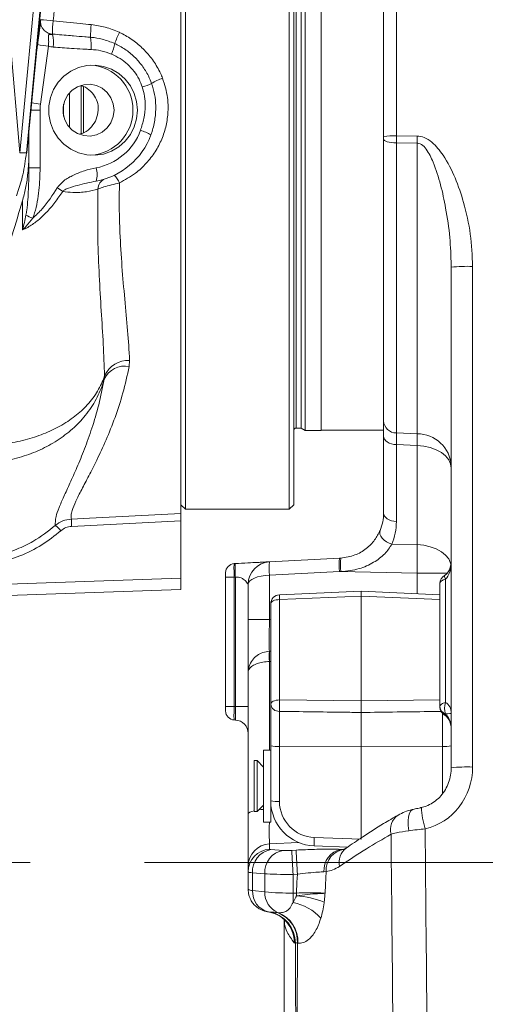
# Model space of a CAD drawing. Header units: millimetres. Extents: x 0 to 8410, y 0 to 5940.
# Tile 123 of 256: x 3495 to 3599, y 2753 to 2971. Entities that reach past the tile are written whole.
import ezdxf

# ---------------------------------------------------------------- set-up
doc = ezdxf.new("R2010")
doc.units = ezdxf.units.MM
doc.header["$LTSCALE"] = 10
doc.linetypes.add('CENTERX2', pattern=[20.32, 12.7, -2.54, 2.54, -2.54])

msp = doc.modelspace()

# ---------------------------------------------------------------- linework, layer by layer
at = {"color": 7, "linetype": 'Continuous', "lineweight": 0}
for p, q in [((3555.104184, 2862.54482), (3555.104184, 3083.544776)), ((3556.104179, 3082.544729), (3556.104179, 2863.544747)), ((3504.622291, 3037.682221), (3495.369169, 2941.58487)), ((3496.945284, 2941.596672), (3506.199028, 3037.70046)), ((3531.104181, 3015.33632), (3531.104181, 2861.57839)), ((3576.004188, 2945.238993), (3576.004188, 2976.458118)), ((3532.104183, 2973.044798), (3532.104183, 2862.54482)), ((3557.738158, 2973.044798), (3557.738158, 2880.544707)), ((3558.604184, 2973.044798), (3558.604184, 2880.044744)), ((3562.204178, 2973.044798), (3562.204178, 2880.044744)), ((3499.977234, 2970.395372), (3499.137919, 2964.368031)), ((3500.809174, 2968.722388), (3501.66383, 2968.133614)), ((3506.40418, 2954.901502), (3506.40418, 2947.188065)), ((3509.004179, 2945.848748), (3509.004179, 2956.560418)), ((3509.50418, 2956.262633), (3509.50418, 2945.975468)), ((3505.10418, 2949.676559), (3505.10418, 2952.413008)), ((3497.404184, 2946.36254), (3497.404184, 2940.619871)), ((3576.004188, 2882.135675), (3576.004188, 2944.612548)), ((3495.369169, 2941.58487), (3495.366789, 2941.558644)), ((3591.004189, 2916.222617), (3590.981599, 2916.679904)), ((3591.004189, 2805.201099), (3591.004189, 2916.222617)), ((3556.60418, 2880.544707), (3557.738158, 2880.544707)), ((3557.738158, 2880.544707), (3558.604184, 2880.044744)), ((3558.604184, 2880.044744), (3562.204178, 2880.044744)), ((3562.204178, 2880.04975), (3576.004188, 2880.04975)), ((3576.004188, 2861.704514), (3576.004188, 2878.769204)), ((3531.104181, 2863.544747), (3532.104183, 2862.54482)), ((3555.104184, 2862.54482), (3556.104179, 2863.544747)), ((3532.104183, 2862.54482), (3555.104184, 2862.54482)), ((3531.104181, 2859.940931), (3531.104181, 2847.242758)), ((3542.899508, 2850.480005), (3543.161187, 2850.493714)), ((3550.742503, 2850.891039), (3566.23299, 2851.702854)), ((3566.23299, 2851.702854), (3566.527541, 2851.718232)), ((3541.004184, 2847.484038), (3541.004184, 2848.482654)), ((3541.004184, 2818.801329), (3541.004184, 2847.484038)), ((3546.004179, 2838.124916), (3546.004179, 2845.897839)), ((3588.504176, 2845.953033), (3588.504176, 2846.106932)), ((3588.504176, 2818.929717), (3588.504176, 2845.953033)), ((3531.104181, 2844.764874), (3434.804182, 2841.40198)), ((3571.004178, 2844.358847), (3552.917394, 2843.573258)), ((3588.504176, 2843.598768), (3571.004178, 2844.358847)), ((3571.004178, 2843.298361), (3571.004178, 2844.358847)), ((3571.004178, 2843.298361), (3571.004178, 2820.064232)), ((3551.004182, 2819.319889), (3551.004182, 2841.575191)), ((3546.004179, 2826.462791), (3546.004179, 2838.124916)), ((3546.004179, 2794.918463), (3546.004179, 2826.462791)), ((3551.004182, 2810.060665), (3551.004182, 2819.319889)), ((3541.004184, 2817.802593), (3541.004184, 2818.801329)), ((3571.004178, 2817.469046), (3571.004178, 2809.877202)), ((3588.504176, 2818.775818), (3588.504176, 2818.929717)), ((3588.504176, 2818.740294), (3588.504176, 2818.775818)), ((3588.504176, 2818.655059), (3588.504176, 2818.740294)), ((3543.161187, 2815.791652), (3542.899508, 2815.805361)), ((3551.004182, 2809.14478), (3549.404185, 2809.14478)), ((3549.404185, 2798.08037), (3549.404185, 2809.14478)), ((3551.004182, 2797.865436), (3551.004182, 2810.060665)), ((3571.004178, 2809.877202), (3571.004178, 2789.345786)), ((3547.954183, 2806.794808), (3547.304179, 2806.794808)), ((3547.304179, 2800.330803), (3547.304179, 2806.794808)), ((3549.404185, 2805.344746), (3547.954183, 2806.794808)), ((3547.954183, 2800.330803), (3547.954183, 2806.794808)), ((3547.304179, 2795.494721), (3547.304179, 2800.330803)), ((3547.954183, 2795.494721), (3547.954183, 2800.330803)), ((3549.404185, 2793.144748), (3549.404185, 2798.08037)), ((3551.004182, 2793.144748), (3551.004182, 2797.865436)), ((3547.304179, 2795.494721), (3547.954183, 2795.494721)), ((3547.954183, 2795.494721), (3549.404185, 2796.944782)), ((3546.004179, 2783.345148), (3546.004179, 2794.918463)), ((3549.404185, 2793.144748), (3551.004182, 2793.144748)), ((3560.650494, 2787.872359), (3568.053927, 2787.59639)), ((3546.004179, 2782.142326), (3546.004179, 2783.345148)), ((3546.004179, 2778.255031), (3546.004179, 2782.142326))]:
    msp.add_line(p, q, dxfattribs=at)
at = {"color": 8, "linetype": 'Continuous', "lineweight": 0}
for p, q in [((3556.60418, 3065.544769), (3556.60418, 2880.544707)), ((3496.849186, 2941.584036), (3506.10293, 3037.687823)), ((3578.847181, 2975.948736), (3578.847181, 2945.344374)), ((3502.734933, 2967.921183), (3502.654101, 2967.822597)), ((3499.128725, 2964.272544), (3499.317023, 2965.622589)), ((3501.767326, 2965.208218), (3499.973785, 2952.349469)), ((3497.855033, 2951.044724), (3499.883238, 2951.044724)), ((3499.883238, 2951.044724), (3499.883238, 2938.261911)), ((3578.847181, 2945.344374), (3583.422865, 2945.314452)), ((3583.422865, 2943.750069), (3578.847181, 2943.778083)), ((3578.847181, 2943.778083), (3578.847181, 2879.467651)), ((3583.422865, 2879.275128), (3583.422865, 2943.750069)), ((3497.404184, 2938.261911), (3499.883238, 2938.261911)), ((3496.004983, 2924.499676), (3495.980538, 2930.911467)), ((3595.742505, 2916.398093), (3595.742505, 2805.376575)), ((3519.725848, 2895.568177), (3519.627425, 2894.227192)), ((3514.107626, 2891.413614), (3514.160651, 2892.132923)), ((3578.847181, 2879.467651), (3583.422865, 2879.275128)), ((3583.422865, 2876.687572), (3578.847181, 2876.878068)), ((3578.847181, 2876.878068), (3578.847181, 2859.813377)), ((3583.422865, 2854.690477), (3583.422865, 2876.687572)), ((3531.104181, 2859.940931), (3506.857786, 2858.740852)), ((3577.839281, 2854.794547), (3583.422865, 2854.690477)), ((3543.161187, 2847.497747), (3542.899508, 2847.484038)), ((3543.161187, 2818.78762), (3543.161187, 2847.497747)), ((3566.23299, 2848.706886), (3550.742503, 2847.895071)), ((3550.742503, 2847.895071), (3550.742503, 2838.124916)), ((3583.422865, 2848.38669), (3566.23299, 2848.706886)), ((3566.527452, 2848.717548), (3566.232992, 2848.706938)), ((3590.190704, 2848.38669), (3583.422865, 2848.38669)), ((3583.422865, 2843.819544), (3583.422865, 2848.38669)), ((3434.817386, 2843.880341), (3531.104181, 2847.242758)), ((3542.899508, 2847.484038), (3541.004184, 2847.484038)), ((3542.899508, 2847.484038), (3542.899508, 2818.801329)), ((3589.754175, 2847.00577), (3589.754175, 2819.674656)), ((3571.004178, 2843.298361), (3552.934382, 2842.513606)), ((3588.504176, 2842.538282), (3571.004178, 2843.298361)), ((3552.934382, 2842.513606), (3552.934382, 2820.258185)), ((3546.004179, 2838.124916), (3550.742503, 2838.124916)), ((3550.742503, 2838.124916), (3551.004182, 2838.138625)), ((3550.699357, 2831.052944), (3550.716612, 2831.053898)), ((3550.742503, 2828.783557), (3550.699357, 2828.782246)), ((3550.742503, 2828.783557), (3550.742503, 2809.14478)), ((3552.934382, 2820.258185), (3571.004178, 2820.064232)), ((3571.004178, 2820.064232), (3588.504176, 2820.252106)), ((3542.899508, 2818.801329), (3541.004184, 2818.801329)), ((3542.899508, 2818.801329), (3543.161187, 2818.78762)), ((3546.004179, 2818.78762), (3543.161187, 2818.78762)), ((3552.934382, 2817.715094), (3552.934382, 2809.92119)), ((3589.073982, 2809.92119), (3589.073982, 2817.256972)), ((3589.754175, 2817.154214), (3589.754175, 2817.033455)), ((3552.934382, 2809.92119), (3571.004178, 2809.877202)), ((3552.934382, 2809.92119), (3552.934382, 2797.725961)), ((3589.073982, 2809.92119), (3571.004178, 2809.877202)), ((3589.073982, 2799.485371), (3589.073982, 2809.92119)), ((3551.004182, 2796.054647), (3551.168751, 2796.062753)), ((3557.160157, 2788.64424), (3550.742503, 2788.32607)), ((3560.655187, 2789.731547), (3571.004178, 2789.345786)), ((3550.742503, 2788.32607), (3550.742503, 2787.123367)), ((3551.037248, 2787.061975), (3553.76767, 2786.874816)), ((3555.672925, 2786.897704), (3556.637112, 2786.94813)), ((3566.575627, 2787.114069), (3567.283596, 2787.15162)), ((3566.575627, 2787.114069), (3567.229952, 2787.130401)), ((3563.270118, 2782.19609), (3562.785279, 2782.133505)), ((3549.69922, 2781.719491), (3546.968799, 2781.90665)), ((3546.968799, 2781.90665), (3546.968799, 2778.003857)), ((3549.69922, 2777.674005), (3549.69922, 2781.719491)), ((3556.898791, 2781.618402), (3555.934604, 2781.567976)), ((3555.934604, 2781.567976), (3555.934604, 2777.422831)), ((3546.968799, 2778.003857), (3549.69922, 2777.674005)), ((3555.934604, 2777.422831), (3556.686986, 2777.422831)), ((3555.934604, 2775.325701), (3555.934604, 2777.422831)), ((3556.686986, 2776.826307), (3556.686986, 2777.422831)), ((3550.502304, 2773.243472), (3550.843667, 2773.216889)), ((3552.499186, 2773.085281), (3552.631001, 2773.071453)), ((3554.011795, 2771.146342), (3554.002475, 2771.5085)), ((3554.011795, 2771.146342), (3554.004181, 2771.279857)), ((3556.368384, 2766.325161), (3556.211341, 2766.406939)), ((3556.453686, 2766.349599), (3556.368384, 2766.325161)), ((3557.019453, 2766.318009), (3556.904193, 2766.327545))]:
    msp.add_line(p, q, dxfattribs=at)
at = {"color": 7, "linetype": 'CENTERX2', "lineweight": 0}
msp.add_line((3116.656024, 2784.224725), (3814.322365, 2784.224725), dxfattribs=at)
at = {"color": 8, "linetype": 'Continuous', "lineweight": 0, "flags": 128}
for points in [[(3491.136238, 2990.954086), (3493.226666, 2966.566608), (3495.369169, 2941.58487)], [(3578.847181, 2943.778083), (3578.284766, 2943.801329), (3577.748205, 2943.853662), (3577.25675, 2943.933293), (3576.828058, 2944.037363), (3576.477523, 2944.162056), (3576.217752, 2944.302961), (3576.058056, 2944.454834), (3576.004188, 2944.612548)], [(3495.366789, 2941.558644), (3496.232684, 2941.573426), (3496.849186, 2941.584036)], [(3576.004188, 2878.769204), (3576.058056, 2878.411934), (3576.217752, 2878.067538), (3576.477523, 2877.748296), (3576.828058, 2877.465651), (3577.25675, 2877.229974), (3577.748205, 2877.049491), (3578.284766, 2876.930759), (3578.847181, 2876.878068)], [(3591.004189, 2871.644423), (3590.860512, 2872.597262), (3590.434651, 2873.51577), (3589.741926, 2874.367163), (3588.807176, 2875.120685), (3587.664004, 2875.749395), (3586.353462, 2876.230642), (3584.922622, 2876.547143), (3583.422865, 2876.687572)], [(3506.82291, 2860.375568), (3510.816637, 2860.573217), (3526.791494, 2861.364529), (3531.104181, 2861.57839)], [(3576.004188, 2861.704514), (3576.058056, 2861.347243), (3576.217752, 2861.002848), (3576.477523, 2860.683605), (3576.828058, 2860.40096), (3577.25675, 2860.165283), (3577.748205, 2859.9848), (3578.284766, 2859.866068), (3578.847181, 2859.813377)], [(3575.228881, 2857.843921), (3575.140442, 2857.443735), (3575.190778, 2857.006714), (3575.37746, 2856.554196), (3575.691398, 2856.107995), (3576.117347, 2855.689928), (3576.634612, 2855.320141), (3577.218037, 2855.016753), (3577.839281, 2854.794547)], [(3590.971376, 2850.104258), (3590.860512, 2850.600168), (3590.434651, 2851.518676), (3589.741926, 2852.370069), (3588.807176, 2853.123591), (3587.664004, 2853.7523), (3586.353462, 2854.233548), (3584.922622, 2854.550049), (3583.422865, 2854.690477)], [(3589.754175, 2847.00577), (3589.488472, 2846.942231), (3589.245047, 2846.860215), (3589.029263, 2846.761748), (3588.845875, 2846.648976), (3588.698875, 2846.524164), (3588.591512, 2846.390292), (3588.52614, 2846.250221), (3588.504176, 2846.106932)], [(3552.934382, 2842.513606), (3552.554283, 2842.490122), (3552.190709, 2842.432901), (3551.857028, 2842.344329), (3551.565501, 2842.227385), (3551.326844, 2842.086598), (3551.149811, 2841.926977), (3551.040928, 2841.754362), (3551.004182, 2841.575191)], [(3552.934382, 2820.258185), (3552.554283, 2820.234701), (3552.190709, 2820.1776), (3551.857028, 2820.089028), (3551.565501, 2819.972083), (3551.326844, 2819.831178), (3551.149811, 2819.671557), (3551.040928, 2819.498942), (3551.004182, 2819.319889)], [(3588.504176, 2818.775818), (3588.52614, 2818.919108), (3588.591512, 2819.059178), (3588.698875, 2819.19317), (3588.845875, 2819.317863), (3589.029263, 2819.430754), (3589.245047, 2819.529221), (3589.488472, 2819.611117), (3589.754175, 2819.674656)], [(3589.540463, 2816.902563), (3589.573826, 2816.898868), (3589.650403, 2816.938803), (3589.754175, 2817.033455)], [(3546.004179, 2794.918463), (3546.093974, 2795.130655), (3546.360131, 2795.335219), (3546.793099, 2795.524881), (3547.304179, 2795.674965)], [(3548.327948, 2795.868561), (3548.910882, 2795.939848), (3549.404185, 2795.984075)], [(3581.629555, 2791.249678), (3581.485461, 2792.369053), (3581.458743, 2793.420956), (3581.550818, 2794.349358), (3581.756796, 2795.104668), (3582.065668, 2795.646474), (3582.460951, 2795.946166), (3582.585062, 2795.984194)], [(3563.270118, 2782.19609), (3563.127201, 2779.272959), (3563.034918, 2777.380273)], [(3556.686986, 2777.422831), (3556.809533, 2779.852793), (3556.898791, 2781.618402)]]:
    msp.add_lwpolyline(points, dxfattribs=at)
at = {"color": 7, "linetype": 'Continuous', "lineweight": 0, "flags": 128}
for points in [[(3521.462824, 2951.044724), (3521.284859, 2949.152276), (3520.757388, 2947.328136), (3519.899476, 2945.638344), (3518.74214, 2944.143936), (3517.327193, 2942.899034), (3515.70579, 2941.948459), (3513.936523, 2941.326663), (3512.08334, 2941.056058), (3510.213222, 2941.146538), (3508.39376, 2941.594765), (3506.690707, 2942.384526), (3505.165632, 2943.487212), (3503.873635, 2944.863126), (3502.861429, 2946.462557), (3502.165589, 2948.22745), (3501.811262, 2950.094149), (3501.811262, 2951.995298), (3502.165589, 2953.862116), (3502.861429, 2955.627009), (3503.873635, 2957.226321), (3505.165632, 2958.602235), (3506.690707, 2959.70504), (3508.39376, 2960.494802), (3510.213222, 2960.943029), (3512.08334, 2961.033389), (3513.936523, 2960.762903), (3515.70579, 2960.141108), (3517.327193, 2959.190533), (3518.74214, 2957.945511), (3519.899476, 2956.451223), (3520.757388, 2954.761431), (3521.284859, 2952.93729), (3521.462824, 2951.044724)], [(3516.266826, 2951.044724), (3516.088921, 2952.474758), (3515.566397, 2953.81479), (3514.732074, 2954.980895), (3513.63838, 2955.899641), (3512.354035, 2956.513331), (3510.95974, 2956.783459), (3509.543109, 2956.69286), (3508.193146, 2956.247494), (3506.994675, 2955.475256), (3506.023008, 2954.424545), (3505.339186, 2953.161523), (3504.986193, 2951.765463), (3504.986193, 2950.324103), (3505.339186, 2948.928043), (3506.023008, 2947.665021), (3506.994675, 2946.61431), (3508.193146, 2945.841953), (3509.543109, 2945.396587), (3510.95974, 2945.306108), (3512.354035, 2945.576236), (3513.63838, 2946.189925), (3514.732074, 2947.108671), (3515.566397, 2948.274657), (3516.088921, 2949.614808), (3516.266826, 2951.044724)]]:
    msp.add_lwpolyline(points, dxfattribs=at)
at = {"color": 7, "linetype": 'Continuous', "lineweight": 0}
for centre, radius, start, end in [((3502.94584, 2970.828221), 3, 174.5, 188.29586667), ((3502.94584, 2970.828221), 3, 188.29586667, 188.94606276), ((3510.518486, 2951.115175), 9.93402, 359.59365787, 86.58942558), ((3510.51856, 2950.974322), 9.933947, 273.41017606, 0.40605809), ((3509.404182, 2951.044765), 16, 280.41446049, 339.95195956), ((3496.880751, 2941.715718), 0.135412, 256.52040561, 298.46165703), ((3556.604182, 2880.044765), 0.5, 90, 180), ((3566.004182, 2861.704559), 10, 337.28992063, 0), ((3543.004182, 2848.482712), 2, 93, 180), ((3551.004182, 2845.897857), 5, 93, 180), ((3590.504182, 2846.10693), 2, 118.80710906, 180), ((3553.004182, 2841.57519), 2, 92.4870393, 180), ((3543.004182, 2817.802648), 2, 180, 267), ((3590.504182, 2818.65505), 2, 180, 241.19289094), ((3543.004182, 2812.795786), 3, 0, 87)]:
    msp.add_arc(centre, radius, start, end, dxfattribs=at)
at = {"color": 8, "linetype": 'Continuous', "lineweight": 0}
for centre, radius, start, end in [((3497.299777, 2921.026909), 50.159418, 83.71741697, 86.96027013), ((3526.482956, 2967.888413), 23.882874, 172.79189256, 179.82328996), ((3539.901469, 2966.606341), 28.870848, 173.20836743, 178.77782188), ((3503.09928, 2970.972046), 3.180757, 243.17339187, 261.95447204), ((3494.350868, 2966.048336), 8.490682, 353.1650794, 12.06174011), ((3541.15363, 2956.526489), 26.425546, 153.5680336, 159.39816821), ((3504.529251, 2988.992175), 23.943785, 257.4268417, 263.37616416), ((3502.023005, 2965.300964), 9.216639, 355.03749982, 12.0313228), ((3506.217295, 2967.638731), 10.360758, 336.37240225, 349.91734582), ((3503.203639, 2970.65444), 5.632435, 255.22597169, 265.69879782), ((3514.577522, 2980.680532), 25.749152, 288.01424279, 292.91598179), ((3530.831844, 2947.118308), 11.649833, 109.04223454, 122.31733082), ((3509.261576, 3018.428276), 66.728343, 260.29264621, 261.99913203), ((3509.329483, 2951.044687), 9.446246, 172.06051482, 179.99977543), ((3509.925127, 2951.044765), 13, 280.41446049, 339.95195956), ((3519.274941, 2937.114071), 9.897113, 58.57805964, 73.18864265), ((3578.161138, 2925.450458), 19.905741, 88.0249341, 96.22067973), ((3675.945499, 2944.532261), 92.52594, 179.51562967, 180.48437033), ((3507.880995, 2936.751779), 4.645395, 341.8976389, 18.93165506), ((3515.190458, 2933.47669), 2.49893, 110.62982944, 178.34247251), ((3513.316971, 2933.363634), 4.431179, 20.62021227, 47.26797547), ((3490.771039, 2912.586051), 24.860225, 55.36984768, 58.74476182), ((3510.187061, 2955.249301), 30.580324, 243.93292817, 247.01590039), ((3594.599387, 2883.20403), 33.21374, 88.02766163, 96.21411797), ((3519.526802, 2889.665132), 5.9064, 88.06876594, 155.30319046), ((3518.711286, 2889.203233), 5.106807, 79.66543259, 154.35268108), ((3578.829667, 2882.297719), 2.830122, 183.28238437, 270.35456548), ((3583.470332, 2871.728985), 7.546292, 3.28972594, 90.36039391), ((3499.755378, 2854.016779), 6.041161, 38.49748938, 54.54971041), ((3526.381753, 2859.97512), 19.562942, 178.82708698, 183.61731671), ((3565.847174, 2859.81341), 13, 337.28992063, 0), ((3565.099041, 2849.393055), 14.434478, 174.04322275, 185.95677725), ((3580.591022, 2850.20487), 14.435963, 174.04383794, 185.95616206), ((3580.884511, 2850.217436), 14.435199, 174.03229956, 185.96428619), ((3590.751075, 2847.710999), 1.22113, 173.06351537, 215.27644431), ((3565.713489, 2843.248431), 12.800217, 178.54586716, 183.29099846), ((3567.053939, 2829.917595), 16.393944, 176.02884866, 183.97115134), ((3570.740033, 2830.146925), 20.043951, 177.40652624, 183.90020915), ((3552.811706, 2819.530733), 1.819779, 186.65337756, 273.86538503), ((3588.217224, 2818.98664), 35.305748, 177.93603092, 182.06396908), ((3592.817984, 2818.414435), 3.312866, 157.64141035, 202.35858965), ((3590.271607, 2818.845649), 1.76881, 182.26257556, 252.99044215), ((3590.271607, 2818.72489), 1.76881, 182.26257556, 252.99044215), ((3552.465836, 2816.862765), 6.957369, 257.87254036, 273.86152047), ((3589.542518, 2816.862978), 6.957581, 266.13867796, 282.12722943), ((3594.599387, 2772.182511), 33.21374, 88.02766163, 96.21411797), ((3552.466053, 2804.670533), 6.960345, 257.87598112, 273.85807971), ((3604.895753, 2797.586588), 20.550598, 183.36103873, 196.70781284), ((3581.380353, 2791.518914), 3.866692, 124.21833731, 196.01267363), ((3573.9782, 2788.768311), 13.357788, 175.86478511, 183.84590782), ((3550.997317, 2783.339435), 4.993141, 92.92523804, 179.93444418), ((3550.997317, 2782.136733), 4.993141, 92.92523698, 179.93581479), ((3551.847672, 2782.239389), 4.890207, 99.53929483, 183.90152738), ((3554.578094, 2782.05223), 4.890207, 99.53929483, 183.90152738), ((3989.238655, 2805.513651), 433.965202, 182.45859015, 183.1631183), ((3989.556013, 2805.532318), 433.317605, 182.45806369, 183.16364477), ((3567.562567, 2782.430417), 4.786507, 101.89929544, 183.55640283), ((3567.892071, 2782.527955), 4.633852, 96.24210921, 184.10689907), ((3570.102624, 2784.243449), 3.961864, 127.64480493, 193.09264978), ((3546.882246, 2779.649327), 1.647745, 237.7990644, 273.01100511), ((3551.584604, 2777.73844), 4.62343, 176.70901287, 256.46198972), ((3554.445186, 2777.462105), 4.750694, 177.44353985, 247.54995077), ((3555.25962, 2838.188539), 60.769457, 264.75009856, 270.63641381), ((3554.855701, 2754.543342), 22.358089, 69.08029614, 85.30180831), ((3549.367142, 2766.334862), 7.001249, 359.92061293, 80.66903916), ((3553.869649, 2764.47911), 11.041403, 41.72140857, 79.22111895), ((3549.441491, 2766.346314), 7.012196, 0.02684105, 78.46523392), ((3550.075494, 2766.690844), 6.838356, 356.95463665, 69.24172134), ((3550.190004, 2766.68272), 6.83918, 356.94315329, 69.0892234), ((3549.276766, 2766.460099), 6.934779, 359.56077915, 41.52942218)]:
    msp.add_arc(centre, radius, start, end, dxfattribs=at)
for centre, major_axis, ratio, start_param, end_param in [((3583.004182, 2848.384709), (0.148963, 9.99896), 0.0418609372, 4.7132076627, 5.3953946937), ((3543.004182, 2847.481339), (-0.104608, 2.998634), 0.0348323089, 0.000609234, 1.568666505), ((3589.004182, 2851.147829), (0, 4.468098), 0.447617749, 3.5259894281, 4.7123889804), ((3551.004182, 2845.897857), (5, 0), 0.4, 1.6231562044, 3.1415926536), ((3551.004182, 2838.158334), (0.262514, 7.223602), 0.0360103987, 1.5767373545, 2.961692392), ((3158.571354, 2817.591801), (978.191081, 49.628086), 0.0071591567, 5.1245118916, 5.1248328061), ((3158.414346, 2818.26573), (978.379202, 48.956214), 0.0101406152, 5.1244875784, 5.1247795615), ((3589.004182, 2817.330374), (0, 2.52886), 0.7908703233, 4.7123889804, 5.8987885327), ((3543.004182, 2818.80402), (0.104608, 2.998634), 0.0348323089, 1.5729261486, 3.1409834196), ((3543.004182, 2818.80402), (-0.157856, 3.012346), 0.0516949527, 3.1361595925, 4.7042168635), ((3589.004182, 2817.330374), (2, 0), 0.0949995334, 5.0967857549, 6.2831853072), ((3589.004182, 2813.614151), (0, 3.688478), 0.5422290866, 4.7123889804, 5.8987885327), ((3582.742502, 2805.118403), (2.23555, 13.579063), 0.9430944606, 3.505597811, 4.8852134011), ((3560.934383, 2797.706532), (7.392902, -3.067522), 0.9965567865, 3.5336820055, 5.0695717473), ((3551.004182, 2798.327015), (0.2479, 10.024558), 0.0210094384, 2.1146062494, 3.0733759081), ((3552.942502, 2787.238358), (2.199985, 0.115576), 0.0695654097, 3.1379380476, 3.6615368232), ((3555.672927, 2787.05121), (2.199985, 0.115576), 0.0695654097, 3.6615368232, 4.7087343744), ((3553.204182, 2782.257374), (7.199995, 0.115578), 0.0697385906, 3.1404731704, 3.664071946), ((3555.934607, 2782.070226), (7.199995, 0.115578), 0.0697385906, 3.664071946, 4.7112694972)]:
    msp.add_ellipse(centre, major_axis=major_axis, ratio=ratio, start_param=start_param, end_param=end_param, dxfattribs=at)
at = {"color": 7, "linetype": 'Continuous', "lineweight": 0}
msp.add_ellipse((3561.004182, 2797.84596), major_axis=(9.437897, -3.315806), ratio=0.9968815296, start_param=3.4784753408, end_param=5.0143650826, dxfattribs=at)
at = {"color": 8, "linetype": 'Continuous', "lineweight": 0}
for points, knots in [([(3506.612088, 3009.570763), (3506.42496, 3007.677399), (3505.863186, 3001.993376), (3504.896147, 2992.208458), (3503.802635, 2981.143793), (3503.096467, 2973.998067), (3502.78883, 2970.885083)], [0, 0, 0, 0, 0.1517631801, 0.455604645, 0.7628381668, 1, 1, 1, 1]), ([(3502.78883, 2970.885083), (3504.775517, 2970.681731), (3507.590357, 2970.393611), (3510.405092, 2970.105378), (3511.233214, 2970.020578)], [0, 0, 0, 0, 0.7057906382, 1, 1, 1, 1]), ([(3511.233214, 2970.020578), (3512.275847, 2969.864436), (3514.389954, 2969.547835), (3516.440958, 2968.77952), (3517.455305, 2968.305862), (3517.490517, 2968.28942)], [0, 0, 0, 0, 0.4843510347, 0.9821000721, 1, 1, 1, 1]), ([(3502.654101, 2967.822597), (3502.510194, 2967.827992), (3502.259163, 2967.837404), (3501.976771, 2967.859819), (3501.850266, 2967.821275), (3501.776079, 2967.739045), (3501.747567, 2967.529701), (3501.775056, 2967.0377), (3501.79249, 2966.234401), (3501.775714, 2965.55029), (3501.767326, 2965.208218)], [0, 0, 0, 0, 0.1108745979, 0.1934087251, 0.2430762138, 0.2729238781, 0.3589537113, 0.5117226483, 0.7558495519, 1, 1, 1, 1]), ([(3502.734933, 2967.921183), (3504.04125, 2967.805226), (3505.558804, 2967.670518), (3507.922107, 2967.472125), (3509.382974, 2967.352022), (3510.632837, 2967.253888), (3511.037189, 2967.222139)], [0, 0, 0, 0, 0.4722040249, 0.5485611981, 0.8539516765, 1, 1, 1, 1]), ([(3517.490517, 2968.28942), (3517.709684, 2968.18337), (3518.840334, 2967.63627), (3520.76717, 2966.417984), (3523.091396, 2964.394307), (3525.066869, 2961.988927), (3526.332343, 2959.83148), (3526.879241, 2958.49992), (3527.030911, 2958.130643)], [0, 0, 0, 0, 0.0510726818, 0.26347676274, 0.47590094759, 0.69579586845, 0.91563602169, 1, 1, 1, 1]), ([(3511.037189, 2967.222139), (3511.118741, 2967.214977), (3511.98376, 2967.139005), (3513.832583, 2966.839815), (3515.492357, 2966.188267), (3516.418043, 2965.824887)], [0, 0, 0, 0, 0.0440116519, 0.4668276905, 1, 1, 1, 1]), ([(3516.418043, 2965.824887), (3517.189674, 2965.427217), (3518.755244, 2964.620377), (3520.795917, 2962.939505), (3522.552272, 2960.947944), (3523.82129, 2958.927737), (3524.377579, 2957.531325), (3524.60375, 2956.963584)], [0, 0, 0, 0, 0.2099659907, 0.4260026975, 0.6359566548, 0.85199047, 1, 1, 1, 1]), ([(3511.205095, 2964.503691), (3510.801022, 2964.52469), (3509.552178, 2964.589592), (3508.092662, 2964.675497), (3505.68841, 2964.827261), (3504.129342, 2964.940205), (3502.781208, 2965.037868)], [0, 0, 0, 0, 0.1438076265, 0.4444576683, 0.5196202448, 1, 1, 1, 1]), ([(3515.709508, 2963.48624), (3514.929904, 2963.769073), (3513.469104, 2964.299039), (3511.925094, 2964.438608), (3511.205095, 2964.503691)], [0, 0, 0, 0, 0.5336829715, 1, 1, 1, 1]), ([(3522.540535, 2956.193611), (3522.319807, 2956.772059), (3521.850844, 2958.00104), (3520.736927, 2959.711949), (3519.308728, 2961.260965), (3517.622759, 2962.571886), (3516.353421, 2963.17851), (3515.709508, 2963.48624)], [0, 0, 0, 0, 0.1791568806, 0.3806405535, 0.5886998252, 0.7913546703, 1, 1, 1, 1]), ([(3527.030911, 2958.130643), (3527.470484, 2956.705504), (3528.218517, 2954.280307), (3528.30303, 2950.709055), (3527.892733, 2947.607826), (3526.927271, 2944.608872), (3525.451764, 2941.771944), (3523.474234, 2939.223271), (3520.871516, 2936.781804), (3518.68559, 2935.590036), (3517.464269, 2934.924171)], [0, 0, 0, 0, 0.1603203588, 0.2728214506, 0.3853348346, 0.5004497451, 0.6155778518, 0.7332843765, 0.8509804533, 1, 1, 1, 1]), ([(3524.60375, 2956.963584), (3524.845606, 2956.167267), (3525.33547, 2954.554371), (3525.583868, 2951.916417), (3525.419607, 2949.132203), (3524.931743, 2946.981255), (3524.521733, 2945.808765), (3524.434667, 2945.559785)], [0, 0, 0, 0, 0.2143570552, 0.4341682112, 0.6795973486, 0.9319619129, 1, 1, 1, 1]), ([(3522.137399, 2946.588204), (3522.414834, 2947.461069), (3522.977781, 2949.232213), (3523.223702, 2951.788866), (3523.096766, 2954.145977), (3522.727576, 2955.505064), (3522.540535, 2956.193611)], [0, 0, 0, 0, 0.280454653, 0.5690750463, 0.7816828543, 1, 1, 1, 1]), ([(3578.847181, 2945.344374), (3578.846473, 2945.178446), (3578.844217, 2944.649744), (3578.845975, 2944.132794), (3578.847181, 2943.778083)], [0, 0, 0, 0, 0.3138400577, 1, 1, 1, 1]), ([(3583.422865, 2945.314452), (3583.956883, 2945.245063), (3585.171213, 2945.087274), (3586.733341, 2944.001846), (3588.091201, 2942.614737), (3589.961535, 2940.044336), (3591.998004, 2936.057847), (3593.95039, 2930.156526), (3595.432375, 2923.590503), (3595.639145, 2918.795166), (3595.742505, 2916.398093)], [0, 0, 0, 0, 0.048068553, 0.1093055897, 0.1663940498, 0.2236491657, 0.3954088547, 0.5678221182, 0.7839647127, 1, 1, 1, 1]), ([(3590.981599, 2916.679904), (3590.920399, 2918.722441), (3590.793407, 2922.960839), (3589.891603, 2928.91143), (3588.727572, 2934.520217), (3587.31683, 2938.908639), (3585.882872, 2941.955735), (3584.675775, 2943.317757), (3583.904824, 2943.708807), (3583.563252, 2943.73805), (3583.422865, 2943.750069)], [0, 0, 0, 0, 0.2118531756, 0.4396090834, 0.6212717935, 0.8025400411, 0.9134722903, 0.9650265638, 0.9856257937, 1, 1, 1, 1]), ([(3496.749363, 2927.7796), (3496.807248, 2928.141299), (3497.113331, 2930.053897), (3497.344471, 2933.558603), (3497.384247, 2936.69156), (3497.404184, 2938.261911)], [0, 0, 0, 0, 0.1042005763, 0.5509930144, 1, 1, 1, 1]), ([(3499.883238, 2938.261911), (3499.841417, 2936.591326), (3499.778276, 2934.069055), (3499.301045, 2930.732154), (3498.835447, 2928.663671), (3498.391493, 2927.48306), (3498.246189, 2927.09665)], [0, 0, 0, 0, 0.4411904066, 0.6661149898, 0.8907207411, 1, 1, 1, 1]), ([(3503.669802, 2933.838174), (3504.134684, 2934.386936), (3505.146966, 2935.581867), (3507.325674, 2936.687289), (3509.705287, 2937.673534), (3511.408462, 2938.061513), (3512.275103, 2938.258931)], [0, 0, 0, 0, 0.215435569, 0.469111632, 0.7298634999, 1, 1, 1, 1]), ([(3512.296456, 2935.308382), (3511.598022, 2935.162949), (3509.563589, 2934.739326), (3507.149796, 2934.147553), (3505.34072, 2933.427163), (3504.960764, 2933.096188), (3504.898529, 2933.041975)], [0, 0, 0, 0, 0.2805593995, 0.8172266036, 0.9700624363, 1, 1, 1, 1]), ([(3517.464269, 2934.924171), (3516.867402, 2934.78098), (3515.642977, 2934.487235), (3514.018031, 2934.032721), (3513.102976, 2933.719609), (3512.739478, 2933.568474), (3512.692574, 2933.548972)], [0, 0, 0, 0, 0.3175642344, 0.6514577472, 0.9550260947, 1, 1, 1, 1]), ([(3517.464269, 2934.924171), (3517.43975, 2933.069506), (3517.390616, 2929.352923), (3517.576434, 2923.135805), (3518.004334, 2916.334916), (3518.645894, 2909.059953), (3519.323564, 2902.075356), (3519.591759, 2897.737149), (3519.725848, 2895.568177)], [0, 0, 0, 0, 0.1273762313, 0.2552506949, 0.4392128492, 0.6232002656, 0.8116115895, 1, 1, 1, 1]), ([(3504.898529, 2933.041975), (3504.339442, 2932.214621), (3503.221709, 2930.560565), (3501.384869, 2928.413324), (3499.458896, 2926.595162), (3497.772104, 2925.392474), (3496.582977, 2924.75726), (3496.104371, 2924.543968), (3496.004983, 2924.499676)], [0, 0, 0, 0, 0.2388488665, 0.4775091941, 0.6757650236, 0.8736981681, 0.9737721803, 1, 1, 1, 1]), ([(3498.246189, 2927.09665), (3498.969189, 2927.768376), (3501.091133, 2929.739836), (3502.645227, 2932.209793), (3503.669802, 2933.838174)], [0, 0, 0, 0, 0.3407250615, 1, 1, 1, 1]), ([(3512.692574, 2933.548972), (3511.879331, 2933.331266), (3510.232801, 2932.890487), (3507.506113, 2932.692512), (3505.642225, 2932.942306), (3504.898529, 2933.041975)], [0, 0, 0, 0, 0.36969774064, 0.74850765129, 1, 1, 1, 1]), ([(3514.160651, 2892.132923), (3514.077738, 2894.455417), (3513.911902, 2899.100657), (3513.430396, 2906.546925), (3512.981426, 2914.329051), (3512.594273, 2923.292131), (3512.656948, 2929.831695), (3512.692574, 2933.548972)], [0, 0, 0, 0, 0.186006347, 0.3720329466, 0.5613528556, 0.7506602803, 1, 1, 1, 1]), ([(3496.004983, 2924.499676), (3496.0063, 2924.504365), (3496.307092, 2925.575404), (3496.528713, 2926.67992), (3496.749363, 2927.7796)], [0, 0, 0, 0, 0.0043776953, 1, 1, 1, 1]), ([(3498.246189, 2927.09665), (3497.78694, 2926.491739), (3497.212732, 2925.735406), (3496.424735, 2924.908216), (3496.14954, 2924.637676), (3496.00823, 2924.502775), (3496.004983, 2924.499676)], [0, 0, 0, 0, 0.6636144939, 0.8297304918, 0.9960884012, 1, 1, 1, 1]), ([(3519.627425, 2894.227192), (3519.183613, 2892.225562), (3518.295899, 2888.221894), (3516.499213, 2882.798897), (3514.517013, 2877.824179), (3512.516777, 2873.529061), (3510.660179, 2869.886755), (3509.044444, 2866.822251), (3507.741212, 2864.228455), (3506.999044, 2862.385982), (3506.715246, 2861.123156), (3506.786961, 2860.62519), (3506.82291, 2860.375568)], [0, 0, 0, 0, 0.111062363, 0.222147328, 0.3359437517, 0.4497434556, 0.5510638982, 0.6523675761, 0.7562577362, 0.8601111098, 0.92987619, 1, 1, 1, 1]), ([(3514.107626, 2891.413614), (3514.052492, 2891.222357), (3513.611472, 2889.692447), (3512.425774, 2886.897859), (3510.082986, 2883.367697), (3507.133048, 2880.292549), (3503.770268, 2877.737316), (3499.967183, 2875.663026), (3495.817592, 2874.099325), (3491.342657, 2873.041154), (3488.210349, 2872.832243), (3486.644346, 2872.727797)], [0, 0, 0, 0, 0.0192146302, 0.1537019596, 0.288160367, 0.410028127, 0.5318620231, 0.6481567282, 0.76441929, 0.8822209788, 1, 1, 1, 1]), ([(3486.896783, 2876.655504), (3488.460464, 2876.726892), (3491.588121, 2876.86968), (3496.048945, 2877.713564), (3500.179885, 2878.986586), (3503.959221, 2880.693737), (3507.293899, 2882.810654), (3510.210806, 2885.37011), (3512.516205, 2888.318959), (3513.677867, 2890.66926), (3514.104512, 2891.962726), (3514.160651, 2892.132923)], [0, 0, 0, 0, 0.1176784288, 0.2353788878, 0.3515026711, 0.4676589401, 0.589325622, 0.7110273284, 0.8453223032, 0.9796472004, 1, 1, 1, 1]), ([(3503.25923, 2858.938024), (3503.246541, 2859.522623), (3503.224821, 2860.523356), (3504.042085, 2862.830652), (3505.108527, 2865.309151), (3506.480505, 2868.28107), (3508.058044, 2871.790208), (3509.732459, 2875.837784), (3511.394916, 2880.484435), (3512.939251, 2885.620255), (3513.718189, 2889.482601), (3514.107626, 2891.413614)], [0, 0, 0, 0, 0.1433191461, 0.245337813, 0.3473764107, 0.4515664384, 0.5557676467, 0.6658311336, 0.7758912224, 0.8879549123, 1, 1, 1, 1]), ([(3578.847181, 2879.467651), (3578.844973, 2878.86854), (3578.842253, 2878.130215), (3578.846399, 2877.07671), (3578.847181, 2876.878068)], [0, 0, 0, 0, 0.811446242, 1, 1, 1, 1]), ([(3583.422865, 2876.687572), (3583.428727, 2877.500224), (3583.435944, 2878.500646), (3583.424932, 2879.152738), (3583.422865, 2879.275128)], [0, 0, 0, 0, 0.812310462, 1, 1, 1, 1]), ([(3485.328942, 2851.636216), (3486.915055, 2851.785799), (3490.134832, 2852.089448), (3494.490785, 2853.482806), (3499.019493, 2855.613864), (3501.657892, 2857.682497), (3503.25923, 2858.938024)], [0, 0, 0, 0, 0.2415609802, 0.4903636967, 0.690683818, 1, 1, 1, 1]), ([(3503.25923, 2858.938024), (3503.791162, 2859.325525), (3504.858172, 2860.102819), (3506.166712, 2860.284473), (3506.82291, 2860.375568)], [0, 0, 0, 0, 0.4985265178, 1, 1, 1, 1]), ([(3506.857786, 2858.740852), (3506.419954, 2858.680417), (3505.545677, 2858.559741), (3504.837121, 2858.037826), (3504.483405, 2857.777283)], [0, 0, 0, 0, 0.50079284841, 1, 1, 1, 1]), ([(3504.483405, 2857.777283), (3503.108313, 2856.681629), (3500.317299, 2854.457788), (3495.565307, 2852.119813), (3490.535003, 2850.504673), (3487.101058, 2850.176453), (3485.359191, 2850.009963)], [0, 0, 0, 0, 0.2509389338, 0.5093286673, 0.7511072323, 1, 1, 1, 1]), ([(3577.839281, 2854.794547), (3577.365464, 2854.07307), (3576.382233, 2852.575913), (3573.786861, 2850.60713), (3570.454633, 2849.134685), (3567.906065, 2848.863948), (3566.527452, 2848.717496)], [0, 0, 0, 0, 0.21579669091, 0.44780599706, 0.7012983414, 1, 1, 1, 1]), ([(3543.161187, 2847.497747), (3543.143059, 2847.889655), (3543.106803, 2848.673459), (3543.091283, 2849.662687), (3543.106803, 2850.355829), (3543.143059, 2850.447752), (3543.161187, 2850.493714)], [0, 0, 0, 0, 0.2500094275, 0.5000109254, 0.7500018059, 1, 1, 1, 1]), ([(3545.933235, 2845.978901), (3545.888574, 2846.031931), (3545.812736, 2846.121979), (3545.606529, 2846.424536), (3545.242674, 2846.850286), (3544.644756, 2847.309338), (3543.853883, 2847.525162), (3543.391192, 2847.50685), (3543.161187, 2847.497747)], [0, 0, 0, 0, 0.1276741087, 0.2167989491, 0.3899002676, 0.6752691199, 0.838574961, 1, 1, 1, 1]), ([(3546.004179, 2826.462791), (3546.004185, 2826.467082), (3546.00469, 2826.892198), (3546.15455, 2827.818464), (3546.832512, 2829.097781), (3547.91356, 2830.131975), (3549.221418, 2830.843098), (3550.200691, 2830.982141), (3550.699357, 2831.052944)], [0, 0, 0, 0, 0.0019488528, 0.1930603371, 0.4151138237, 0.6125734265, 0.8027147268, 1, 1, 1, 1]), ([(3546.004179, 2826.462791), (3546.004185, 2826.464976), (3546.004691, 2826.682021), (3546.155396, 2827.149035), (3546.832854, 2827.794803), (3547.912273, 2828.315948), (3549.219406, 2828.675718), (3550.200436, 2828.746333), (3550.699357, 2828.782246)], [0, 0, 0, 0, 0.00194107, 0.1927693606, 0.4152111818, 0.6130943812, 0.8032318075, 1, 1, 1, 1]), ([(3571.004178, 2817.469046), (3569.672115, 2817.48798), (3563.648914, 2817.573594), (3557.625604, 2817.65314), (3552.934382, 2817.715094)], [0, 0, 0, 0, 0.2211552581, 1, 1, 1, 1]), ([(3588.75392, 2817.710921), (3588.17191, 2817.70335), (3582.255265, 2817.626384), (3576.338722, 2817.543645), (3571.004178, 2817.469046)], [0, 0, 0, 0, 0.0983682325, 1, 1, 1, 1]), ([(3581.629555, 2791.249678), (3580.636734, 2791.102064), (3579.113719, 2790.87562), (3578.038123, 2790.561603), (3577.663686, 2790.452287)], [0, 0, 0, 0, 0.6518788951, 1, 1, 1, 1]), ([(3585.212733, 2791.678474), (3584.606282, 2791.607564), (3583.372179, 2791.463265), (3582.217044, 2791.321684), (3581.629555, 2791.249678)], [0, 0, 0, 0, 0.4914104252, 1, 1, 1, 1]), ([(3585.212733, 2791.678474), (3585.503229, 2760.650166), (3585.900096, 2718.260078), (3586.275341, 2675.869754), (3586.375918, 2664.507911)], [0, 0, 0, 0, 0.7319708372, 1, 1, 1, 1]), ([(3577.663686, 2790.452287), (3575.820428, 2789.387872), (3571.785143, 2787.057639), (3568.194332, 2784.652494), (3566.243749, 2783.345983)], [0, 0, 0, 0, 0.4567848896, 1, 1, 1, 1]), ([(3578.869666, 2664.315507), (3578.62704, 2690.368305), (3578.235474, 2732.414061), (3577.821246, 2774.459464), (3577.663686, 2790.452287)], [0, 0, 0, 0, 0.6196296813, 1, 1, 1, 1]), ([(3556.637112, 2786.94813), (3557.318527, 2786.98143), (3558.701085, 2787.048995), (3560.709343, 2787.116869), (3562.613536, 2787.156802), (3564.70172, 2787.170594), (3565.866463, 2787.135461), (3566.575627, 2787.114069)], [0, 0, 0, 0, 0.1766752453, 0.3584654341, 0.5351428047, 0.7169676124, 1, 1, 1, 1]), ([(3562.785279, 2782.133505), (3562.363532, 2782.115894), (3561.40799, 2782.075994), (3559.346368, 2781.90227), (3557.715171, 2781.713085), (3556.898791, 2781.618402)], [0, 0, 0, 0, 0.2829826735, 0.6411479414, 1, 1, 1, 1]), ([(3566.243749, 2783.345983), (3565.753793, 2783.045724), (3564.762826, 2782.438431), (3563.771374, 2782.277469), (3563.270118, 2782.19609)], [0, 0, 0, 0, 0.49442131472, 1, 1, 1, 1]), ([(3555.934604, 2775.325701), (3556.17468, 2775.694628), (3556.460967, 2776.134569), (3556.645688, 2776.682845), (3556.678623, 2776.797257), (3556.686986, 2776.826307)], [0, 0, 0, 0, 0.79491490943, 0.94792781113, 1, 1, 1, 1]), ([(3556.686986, 2777.422831), (3557.503723, 2777.445542), (3559.131668, 2777.490811), (3561.289116, 2777.478779), (3562.492649, 2777.4279), (3562.963119, 2777.386579), (3563.034918, 2777.380273)], [0, 0, 0, 0, 0.3161389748, 0.6301378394, 0.9435553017, 1, 1, 1, 1]), ([(3556.686986, 2776.826307), (3557.527045, 2776.93398), (3559.211271, 2777.149853), (3561.475134, 2777.292714), (3562.603999, 2777.354306), (3563.031623, 2777.380074), (3563.034918, 2777.380273)], [0, 0, 0, 0, 0.32674975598, 0.6550972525, 0.99734227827, 1, 1, 1, 1]), ([(3562.838863, 2775.427625), (3562.830818, 2775.357943), (3562.684603, 2774.091585), (3562.389604, 2772.927396), (3562.110837, 2771.827266)], [0, 0, 0, 0, 0.0550252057, 1, 1, 1, 1]), ([(3563.034918, 2777.380273), (3563.034207, 2777.373081), (3563.020963, 2777.239046), (3562.958431, 2776.587002), (3562.892118, 2775.944001), (3562.838863, 2775.427625)], [0, 0, 0, 0, 0.0110427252, 0.2057958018, 1, 1, 1, 1]), ([(3552.631001, 2773.071453), (3552.885927, 2773.062436), (3553.403134, 2773.04414), (3554.380759, 2773.307998), (3555.302421, 2774.004728), (3555.733109, 2774.904669), (3555.934604, 2775.325701)], [0, 0, 0, 0, 0.2341903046, 0.4751373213, 0.7544465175, 1, 1, 1, 1]), ([(3550.843667, 2773.216889), (3551.21488, 2773.194399), (3551.705417, 2773.16468), (3552.343879, 2773.100816), (3552.499186, 2773.085281)], [0, 0, 0, 0, 0.7567485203, 1, 1, 1, 1]), ([(3556.211341, 2766.406939), (3555.631117, 2767.197153), (3554.567805, 2768.645291), (3554.096261, 2770.226827), (3554.027555, 2770.974776), (3554.011795, 2771.146342)], [0, 0, 0, 0, 0.4806723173, 0.8808753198, 1, 1, 1, 1]), ([(3562.110837, 2771.827266), (3561.744538, 2770.823028), (3561.187904, 2769.296972), (3560.18798, 2767.869193), (3559.274466, 2766.951511), (3558.192911, 2766.34709), (3557.41562, 2766.327827), (3557.019453, 2766.318009)], [0, 0, 0, 0, 0.2845350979, 0.4323841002, 0.5846004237, 0.7882803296, 1, 1, 1, 1]), ([(3556.904193, 2766.327545), (3556.87746, 2748.228809), (3556.841816, 2724.096497), (3557.004001, 2693.931364), (3557.131166, 2675.832777), (3556.92113, 2656.803259), (3555.901412, 2636.865143), (3554.129936, 2616.044318), (3551.961011, 2595.254791), (3549.632003, 2574.47962), (3544.74291, 2525.953954), (3536.136352, 2431.35121), (3526.875118, 2333.113222), (3519.833654, 2258.954715), (3516.92052, 2227.136896), (3514.49123, 2195.284024), (3512.709991, 2163.39348), (3512.462427, 2142.109954), (3512.338664, 2131.469771)], [0, 0, 0, 0, 0.0852559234, 0.1136776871, 0.1420991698, 0.1705154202, 0.2033100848, 0.2361134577, 0.2689377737, 0.3017703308, 0.3345893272, 0.4986766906, 0.749241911, 0.7993999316, 0.8495800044, 0.8997456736, 0.9498802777, 1, 1, 1, 1]), ([(3546.081136, 2542.803213), (3546.832125, 2550.838094), (3548.314462, 2566.697735), (3550.617043, 2590.377295), (3552.859684, 2613.852396), (3554.761972, 2637.353082), (3556.159855, 2660.88409), (3556.796932, 2703.894754), (3556.603732, 2739.048122), (3556.453686, 2766.349599)], [0, 0, 0, 0, 0.1080887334, 0.2133508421, 0.3186634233, 0.4239415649, 0.5291460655, 0.6343164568, 1, 1, 1, 1]), ([(3556.904193, 2766.327545), (3556.847221, 2766.340362), (3556.607412, 2766.394313), (3556.520188, 2766.368942), (3556.453686, 2766.349599)], [0, 0, 0, 0, 0.2375719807, 1, 1, 1, 1])]:
    msp.add_open_spline(points, degree=3, knots=knots, dxfattribs=at)
at = {"color": 7, "linetype": 'Continuous', "lineweight": 0}
for points, knots in [([(3499.317023, 2965.622589), (3499.409332, 2966.283586), (3499.593865, 2967.604966), (3499.828272, 2969.273818), (3499.934394, 2970.023197), (3499.982338, 2970.361755)], [0, 0, 0, 0, 0.35430735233, 0.7082862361, 1, 1, 1, 1]), ([(3499.982338, 2970.361755), (3499.984183, 2970.348253), (3499.987893, 2970.321102), (3500.043704, 2970.036194), (3500.209279, 2969.557045), (3500.471616, 2969.090034), (3500.729592, 2968.809063), (3500.809174, 2968.722388)], [0, 0, 0, 0, 0.2076193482, 0.4175020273, 0.5952536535, 0.8751420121, 1, 1, 1, 1]), ([(3501.66383, 2968.133614), (3501.886427, 2968.05253), (3502.171375, 2967.948735), (3502.495378, 2967.915395), (3502.597354, 2967.91368), (3502.642771, 2967.917579), (3502.662975, 2967.921867), (3502.670228, 2967.92819), (3502.667017, 2967.93495), (3502.6497, 2967.945204), (3502.624341, 2967.954314), (3502.604888, 2967.960564), (3502.600196, 2967.962072)], [0, 0, 0, 0, 0.5751708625, 0.7362771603, 0.8169830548, 0.8474689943, 0.8782217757, 0.8973767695, 0.9165585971, 0.9414417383, 0.9858785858, 1, 1, 1, 1]), ([(3502.600196, 2967.962072), (3502.642138, 2967.948918), (3502.686989, 2967.934851), (3502.732012, 2967.922015), (3502.734933, 2967.921183)], [0, 0, 0, 0, 0.93512420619, 1, 1, 1, 1]), ([(3509.004179, 2956.426785), (3509.166436, 2956.392226), (3509.955698, 2956.224125), (3511.1329, 2955.314296), (3512.272036, 2953.84069), (3512.762171, 2952.320293), (3512.772595, 2951.381871), (3512.776341, 2951.044724)], [0, 0, 0, 0, 0.06919249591, 0.33657221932, 0.59680115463, 0.85514257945, 1, 1, 1, 1]), ([(3512.776341, 2951.044724), (3512.677364, 2950.373608), (3512.479543, 2949.032276), (3511.320532, 2947.30977), (3509.982788, 2946.117915), (3508.947063, 2945.814751), (3508.596893, 2945.712254)], [0, 0, 0, 0, 0.28123867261, 0.56210000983, 0.85194950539, 1, 1, 1, 1]), ([(3576.004188, 2945.238993), (3576.004188, 2945.172637), (3576.004188, 2944.961177), (3576.004188, 2944.754423), (3576.004188, 2944.612548)], [0, 0, 0, 0, 0.3137953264, 1, 1, 1, 1]), ([(3494.630266, 2932.071492), (3494.74284, 2932.372649), (3495.306663, 2933.880976), (3496.233605, 2937.005188), (3496.630126, 2939.954609), (3496.849186, 2941.584036)], [0, 0, 0, 0, 0.1004363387, 0.5030303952, 1, 1, 1, 1]), ([(3497.404184, 2940.619871), (3497.340301, 2939.282264), (3497.22971, 2936.966658), (3496.703728, 2933.719538), (3496.222298, 2931.850196), (3495.980538, 2930.911467)], [0, 0, 0, 0, 0.4050736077, 0.7012455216, 1, 1, 1, 1]), ([(3497.404184, 2940.619871), (3497.404184, 2939.939198), (3497.404184, 2939.153169), (3497.404184, 2938.367252), (3497.404184, 2938.261911)], [0, 0, 0, 0, 0.8659647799, 1, 1, 1, 1]), ([(3495.980538, 2930.911467), (3494.473538, 2925.906749), (3491.456347, 2915.886712), (3487.878855, 2906.168127), (3486.088216, 2901.303694)], [0, 0, 0, 0, 0.4994710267, 1, 1, 1, 1]), ([(3576.004188, 2878.769204), (3576.004188, 2879.025681), (3576.004188, 2879.828067), (3576.004188, 2881.036611), (3576.004188, 2881.765844), (3576.004188, 2882.135675)], [0, 0, 0, 0, 0.1880134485, 0.5882002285, 1, 1, 1, 1]), ([(3531.104181, 2861.57839), (3531.104181, 2861.533041), (3531.104181, 2861.442348), (3531.104181, 2861.067525), (3531.104181, 2860.559349), (3531.104181, 2860.147267), (3531.104181, 2859.940931)], [0, 0, 0, 0, 0.2497372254, 0.4994431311, 0.7493632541, 1, 1, 1, 1]), ([(3566.527541, 2851.718232), (3567.597764, 2851.87549), (3569.622428, 2852.172991), (3572.223167, 2853.713042), (3574.218182, 2855.769121), (3574.885904, 2857.139846), (3575.228881, 2857.843921)], [0, 0, 0, 0, 0.2683502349, 0.5076692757, 0.7471136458, 1, 1, 1, 1]), ([(3550.742503, 2850.891039), (3550.704278, 2850.889059), (3550.629145, 2850.885167), (3549.994827, 2850.851703), (3549.140849, 2850.807101), (3547.839375, 2850.738942), (3545.828705, 2850.633379), (3544.087708, 2850.542225), (3543.161187, 2850.493714)], [0, 0, 0, 0, 0.1447094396, 0.2844332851, 0.3927376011, 0.5090440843, 0.7387240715, 1, 1, 1, 1]), ([(3591.004189, 2851.147816), (3590.997842, 2850.954103), (3590.978018, 2850.348989), (3590.756867, 2849.410576), (3590.288473, 2848.506906), (3589.834972, 2848.032555), (3589.57741, 2847.881147), (3589.540463, 2847.859428)], [0, 0, 0, 0, 0.1557202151, 0.4864340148, 0.7645633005, 0.9662260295, 1, 1, 1, 1]), ([(3531.104181, 2847.242758), (3531.104181, 2846.905325), (3531.104181, 2846.23079), (3531.104181, 2845.423327), (3531.104181, 2844.873824), (3531.104181, 2844.801203), (3531.104181, 2844.764874)], [0, 0, 0, 0, 0.2501216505, 0.4999985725, 0.7498682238, 1, 1, 1, 1]), ([(3571.004178, 2817.469046), (3571.004178, 2817.514761), (3571.004178, 2817.692172), (3571.004178, 2818.109346), (3571.004178, 2818.747257), (3571.004178, 2819.437748), (3571.004178, 2819.855402), (3571.004178, 2820.064232)], [0, 0, 0, 0, 0.0798235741, 0.3097757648, 0.5397893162, 0.7698916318, 1, 1, 1, 1]), ([(3589.540463, 2816.902563), (3589.6111, 2816.858669), (3589.921705, 2816.665656), (3590.399816, 2816.089291), (3590.829146, 2815.130892), (3590.99082, 2814.249969), (3591.00165, 2813.734899), (3591.004189, 2813.614175)], [0, 0, 0, 0, 0.065593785, 0.2884279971, 0.585909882, 0.902944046, 1, 1, 1, 1]), ([(3591.004189, 2805.201099), (3590.998369, 2804.955303), (3590.978863, 2804.131487), (3590.735033, 2802.743202), (3590.14686, 2801.117575), (3589.282526, 2799.64774), (3588.187877, 2798.388728), (3586.908312, 2797.39016), (3585.618307, 2796.718221), (3584.746227, 2796.481178), (3584.379579, 2796.381518)], [0, 0, 0, 0, 0.06210224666, 0.20814389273, 0.35343175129, 0.49632832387, 0.6359381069, 0.771818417, 0.90406599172, 1, 1, 1, 1]), ([(3582.58536, 2795.978949), (3582.497026, 2795.960311), (3581.849553, 2795.823702), (3580.678903, 2795.462941), (3579.710557, 2794.969164), (3579.210426, 2794.714138)], [0, 0, 0, 0, 0.0709672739, 0.5201732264, 1, 1, 1, 1]), ([(3584.380548, 2796.38283), (3584.325553, 2796.37015), (3583.856201, 2796.261934), (3583.239204, 2796.132532), (3582.720202, 2796.013934), (3582.584839, 2795.983002)], [0, 0, 0, 0, 0.0893424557, 0.7624865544, 1, 1, 1, 1]), ([(3579.230886, 2794.70782), (3578.145319, 2794.080788), (3575.429916, 2792.51235), (3571.598189, 2790.060227), (3568.879356, 2788.221143), (3567.706526, 2787.356461), (3567.701783, 2787.352965)], [0, 0, 0, 0, 0.2631559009, 0.6582501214, 0.9986179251, 1, 1, 1, 1]), ([(3567.677494, 2787.378118), (3567.670941, 2787.373071), (3567.503435, 2787.244059), (3567.272759, 2787.143601), (3567.229328, 2787.129879), (3567.207586, 2787.12301)], [0, 0, 0, 0, 0.0199246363, 0.5093693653, 1, 1, 1, 1]), ([(3546.004179, 2778.255031), (3546.036279, 2777.823163), (3546.096067, 2777.018779), (3546.527025, 2775.94814), (3547.085971, 2775.093752), (3547.737201, 2774.429823), (3548.421974, 2773.940157), (3549.09512, 2773.603508), (3549.71971, 2773.392274), (3550.256746, 2773.273616), (3550.557113, 2773.233404), (3550.699178, 2773.214385)], [0, 0, 0, 0, 0.1669003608, 0.310863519, 0.4415258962, 0.5608606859, 0.6694817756, 0.7673175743, 0.8538845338, 0.9308914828, 1, 1, 1, 1]), ([(3550.445336, 2773.23024), (3550.815975, 2773.160409), (3551.594144, 2773.013797), (3552.661238, 2772.529421), (3553.58369, 2771.916402), (3554.172628, 2771.402855), (3554.410057, 2771.111329), (3554.46193, 2771.047637)], [0, 0, 0, 0, 0.2320171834, 0.4871280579, 0.723468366, 0.9395840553, 1, 1, 1, 1]), ([(3554.004181, 2771.279857), (3554.004171, 2765.266304), (3554.004148, 2751.51122), (3554.00436, 2729.5708), (3554.003624, 2709.631143), (3554.005132, 2693.321757), (3554.000409, 2680.987415), (3554.018785, 2668.361804), (3553.947819, 2655.442081), (3553.209756, 2644.720256), (3552.559456, 2638.318597), (3552.353929, 2636.295364)], [0, 0, 0, 0, 0.13359159, 0.3055703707, 0.4874085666, 0.5765520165, 0.6678864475, 0.7614118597, 0.8570512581, 0.9548212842, 1, 1, 1, 1])]:
    msp.add_open_spline(points, degree=3, knots=knots, dxfattribs=at)

doc.saveas('drawing.dxf')
